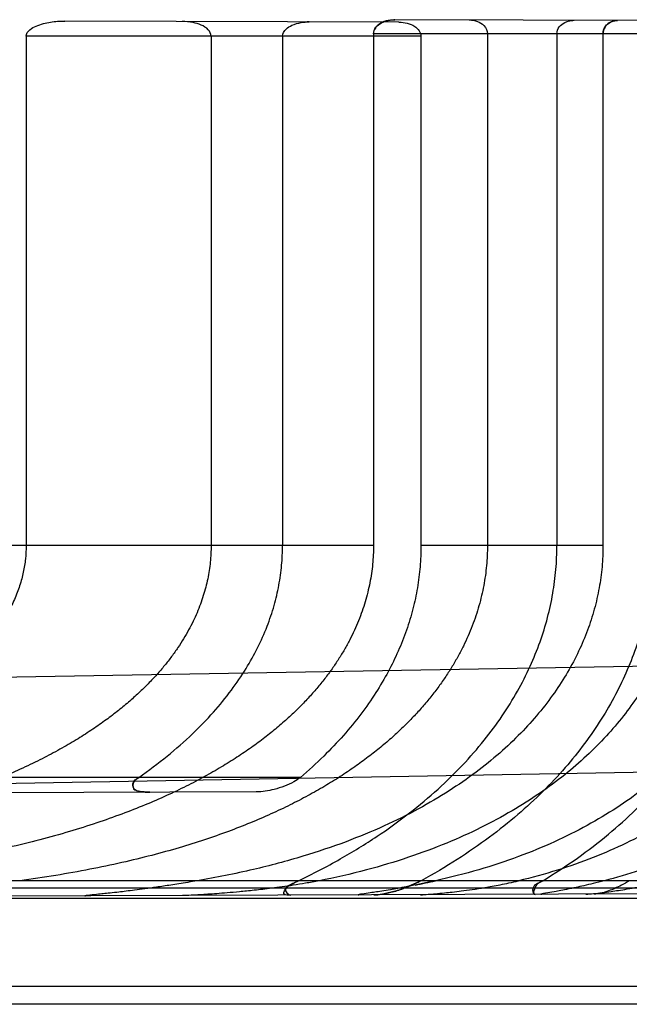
# Model space of a CAD drawing. Header units: millimetres. Extents: x 0 to 297, y 0 to 210.
# Tile 254 of 256: x 145.969 to 146.09, y 157.07 to 157.266. Entities that reach past the tile are written whole.
import ezdxf

# ---------------------------------------------------------------- set-up
doc = ezdxf.new("R2010")
doc.units = ezdxf.units.MM
doc.header["$LTSCALE"] = 16.335
doc.layers.add('INTFCLR_1', color=7, linetype='CONTINUOUS')

msp = doc.modelspace()

# ---------------------------------------------------------------- linework, layer by layer
at = {"layer": 'INTFCLR_1', "color": 9, "linetype": 'Continuous'}
for p, q in [((146.0444739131, 157.265265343), (145.9782187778, 157.265496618)), ((146.2254997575, 157.2651213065), (146.0436433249, 157.2657561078)), ((146.0488330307, 157.2624804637), (145.9705592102, 157.2624804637)), ((146.2255620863, 157.2629683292), (146.0394220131, 157.2629683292)), ((146.0394220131, 157.1614683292), (145.8326077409, 157.1614683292)), ((146.0849143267, 157.1614683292), (146.0488328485, 157.1614668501)), ((146.1988524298, 157.1393756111), (145.8396077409, 157.1331049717)), ((145.8640466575, 157.1125283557), (146.2129070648, 157.1186177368)), ((146.0249501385, 157.1154804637), (145.9083029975, 157.1154804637)), ((146.0161849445, 157.1125968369), (145.9091496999, 157.1122232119)), ((146.1034130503, 157.0934771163), (145.8396077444, 157.0934675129)), ((146.1638468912, 157.0949683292), (145.9223188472, 157.0949683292)), ((146.1598068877, 157.0925860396), (145.8396077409, 157.0914683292)), ((146.1680752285, 157.0914683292), (145.8396077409, 157.0914683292)), ((146.1123062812, 157.0739683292), (145.8606077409, 157.0739683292)), ((146.1122446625, 157.0704683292), (145.8396077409, 157.0704683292))]:
    msp.add_line(p, q, dxfattribs=at)
at = {"layer": 'INTFCLR_1', "color": 7, "linetype": 'Continuous'}
for p, q in [((146.0436433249, 157.2657561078), (146.0434828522, 157.2657545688)), ((146.0488841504, 157.0949683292), (146.0453436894, 157.0934266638))]:
    msp.add_line(p, q, dxfattribs=at)
at = {"layer": 'INTFCLR_1', "color": 6, "linetype": 'Continuous'}
for p, q in [((145.9705592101, 157.2624804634), (145.9705592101, 157.1614683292)), ((146.0072228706, 157.2624804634), (146.0072228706, 157.1614683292)), ((146.0213873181, 157.2624804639), (146.0213873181, 157.1614683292)), ((146.0394220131, 157.2629683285), (146.0394220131, 157.1614683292)), ((146.0488330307, 157.2624804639), (146.0488330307, 157.1614683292)), ((146.0620095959, 157.2629683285), (146.0620095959, 157.1614683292)), ((146.0757812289, 157.262968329), (146.0757812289, 157.1614683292)), ((146.0849143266, 157.2629683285), (146.0849143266, 157.1614683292))]:
    msp.add_line(p, q, dxfattribs=at)
at = {"layer": 'INTFCLR_1', "color": 7, "linetype": 'Continuous'}
for points in [[(146.0423474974, 157.2656218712), (146.0424774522, 157.265648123), (146.0426105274, 157.2656719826), (146.042746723, 157.2656932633), (146.0428855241, 157.2657117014), (146.0430274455, 157.2657272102), (146.0431740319, 157.2657397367), (146.043325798, 157.2657489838), (146.043482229, 157.2657545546), (146.0436433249, 157.2657561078)], [(146.0783463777, 157.2655479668), (146.0782295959, 157.2655226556), (146.078115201, 157.2654945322)], [(146.0783460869, 157.2655479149), (146.0784622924, 157.2655697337), (146.0785805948, 157.2655885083), (146.0787009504, 157.2656041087), (146.0788232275, 157.265616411), (146.0789473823, 157.2656252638), (146.0790734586, 157.2656305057), (146.0792014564, 157.265631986)], [(146.0868533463, 157.26545698), (146.0869514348, 157.2654862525), (146.0870512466, 157.2655125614), (146.0871527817, 157.2655357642), (146.0872560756, 157.2655557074), (146.0873610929, 157.2655722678), (146.087467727, 157.2655853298), (146.0875759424, 157.2655947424), (146.0876857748, 157.2656003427), (146.0877972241, 157.2656019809)]]:
    msp.add_lwpolyline(points, dxfattribs=at)
for centre, radius, start, end in [((146.02662481, 157.2560885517), 0.0092390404, 89.7966744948, 99.49599484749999), ((146.0017471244, 157.322469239), 0.2329232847, 281.3772672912, 282.3871695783)]:
    msp.add_arc(centre, radius, start, end, dxfattribs=at)
at = {"layer": 'INTFCLR_1', "color": 6, "linetype": 'Continuous'}
for points, knots in [([(145.9705592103, 157.2624804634), (145.9705592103, 157.2629816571), (145.9712510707, 157.2638621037), (145.9725514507, 157.2645358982), (145.9739428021, 157.2650059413), (145.9758455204, 157.2653943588), (145.9772693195, 157.2654999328), (145.9782187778, 157.2654966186)], [0, 0, 0, 0, 0.172488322, 0.3316086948, 0.5117543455, 0.6732371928, 1, 1, 1, 1]), ([(146.0072228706, 157.2624804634), (146.0072228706, 157.2629447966), (146.0066806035, 157.2639510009), (146.0052841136, 157.2647524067), (146.0034983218, 157.2652941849), (146.0021983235, 157.2654129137), (146.0014580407, 157.2654154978)], [0, 0, 0, 0, 0.1999320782, 0.4430199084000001, 0.6812479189, 1, 1, 1, 1]), ([(146.044473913, 157.2652653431), (146.0450080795, 157.2652634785), (146.0461044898, 157.2651272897), (146.0478413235, 157.2644927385), (146.0488330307, 157.2632485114), (146.0488330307, 157.2624804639)], [0, 0, 0, 0, 0.2876281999, 0.5864383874, 1, 1, 1, 1]), ([(146.0584182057, 157.2657045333), (146.0589586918, 157.2657026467), (146.060023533, 157.265519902), (146.0614780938, 157.2646686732), (146.0620095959, 157.2635549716), (146.0620095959, 157.2629683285)], [0, 0, 0, 0, 0.3289940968, 0.6429122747, 1, 1, 1, 1]), ([(145.9705592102, 157.1614683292), (145.9705592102, 157.1605885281), (145.9704647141, 157.1588120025), (145.9701098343, 157.1566021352), (145.9696813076, 157.1548295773), (145.9692794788, 157.153478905), (145.968796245, 157.1521159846), (145.9682273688, 157.1507390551), (145.9675677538, 157.1493462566), (145.9668116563, 157.1479361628), (145.9659523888, 157.1465072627), (145.9649824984, 157.1450584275), (145.9638935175, 157.1435886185), (145.9626761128, 157.1420972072), (145.9613198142, 157.14058374), (145.9598129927, 157.1390480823), (145.9581429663, 157.1374906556), (145.9562957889, 157.1359123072), (145.9542561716, 157.1343143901), (145.95200703, 157.1326985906), (145.9495302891, 157.1310676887), (145.9468056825, 157.1294247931), (145.943810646, 157.1277735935), (145.9405210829, 157.1261190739), (145.9369157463, 157.1244694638), (145.9329802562, 157.1228369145), (145.9287088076, 157.1212365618), (145.9240990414, 157.1196832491), (145.9191484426, 157.1181902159), (145.9138513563, 157.1167687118), (145.9101910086, 157.1159009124), (145.9083029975, 157.1154804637)], [0, 0, 0, 0, 0.0318563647, 0.06427736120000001, 0.0808866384, 0.09786217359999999, 0.1152779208, 0.1332234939, 0.1517831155, 0.1710554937, 0.1911340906, 0.2121319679, 0.2341610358, 0.2573445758, 0.2818155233, 0.3077212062, 0.3352196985, 0.3644728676, 0.3956687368, 0.4290092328, 0.4647198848, 0.5030158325, 0.5441810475, 0.5885246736, 0.6363124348, 0.6877093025, 0.7427654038, 0.8014423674, 0.8638121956, 0.9299631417, 1, 1, 1, 1]), ([(146.0394220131, 157.1614683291), (146.0394220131, 157.1608504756), (146.0393918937, 157.1596127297), (146.0392561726, 157.1577560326), (146.0390291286, 157.1558969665), (146.0387094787, 157.1540344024), (146.0382954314, 157.1521672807), (146.037784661, 157.1502945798), (146.037174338, 157.1484154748), (146.0364610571, 157.1465291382), (146.0356409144, 157.1446350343), (146.0347093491, 157.1427325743), (146.0336613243, 157.1408216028), (146.0324910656, 157.1389019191), (146.0311923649, 157.1369738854), (146.0297581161, 157.1350377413), (146.0281807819, 157.1330943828), (146.0264517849, 157.1311446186), (146.0245621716, 157.1291900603), (146.0225017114, 157.1272321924), (146.0202597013, 157.1252733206), (146.0178238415, 157.1233156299), (146.0151812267, 157.1213621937), (146.012317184, 157.1194161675), (146.0092162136, 157.117481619), (146.0058600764, 157.1155624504), (146.0022285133, 157.1136632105), (145.9982987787, 157.1117890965), (145.9940454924, 157.1099460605), (145.9894359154, 157.1081392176), (145.9844339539, 157.1063754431), (145.9790134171, 157.1046675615), (145.973169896, 157.1030348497), (145.9669250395, 157.1014999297), (145.9603075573, 157.1000808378), (145.9533397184, 157.0987883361), (145.9460328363, 157.0976271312), (145.9383994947, 157.0965990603), (145.9304600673, 157.0957036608), (145.9250634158, 157.0952007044), (145.9223188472, 157.0949683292)], [0, 0, 0, 0, 0.012667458, 0.0253723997, 0.0381539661, 0.0510506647, 0.0641026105, 0.077349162, 0.09083272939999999, 0.1045945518, 0.1186806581, 0.1331349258, 0.148008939, 0.1633495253, 0.1792137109, 0.1956533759, 0.2127338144, 0.230513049, 0.2490649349, 0.2684551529, 0.2887699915, 0.310087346, 0.3325084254, 0.3561274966, 0.381060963, 0.4074244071, 0.4353730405, 0.4650646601, 0.4966667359, 0.5303901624, 0.5665522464, 0.6053864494, 0.6468881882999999, 0.6909253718, 0.7372107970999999, 0.7856275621, 0.8362020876, 0.8888836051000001, 0.9435285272, 1, 1, 1, 1]), ([(146.0072228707, 157.1614683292), (146.0072228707, 157.1609189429), (146.0071948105, 157.1598179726), (146.0070683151, 157.1581658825), (146.0068564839, 157.1565102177), (146.0065577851, 157.1548492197), (146.0061700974, 157.1531813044), (146.0056906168, 157.1515047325), (146.0051159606, 157.1498181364), (146.0044419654, 157.1481199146), (146.0036639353, 157.1464090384), (146.0027762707, 157.144684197), (146.0017728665, 157.1429447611), (146.0006465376, 157.1411897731), (145.9993895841, 157.1394190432), (145.9979931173, 157.1376321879), (145.9964476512, 157.1358295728), (145.9947424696, 157.1340116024), (145.9928659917, 157.1321792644), (145.9908053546, 157.1303338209), (145.9885463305, 157.1284768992), (145.9860733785, 157.126610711), (145.9833692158, 157.1247378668), (145.9804153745, 157.1228619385), (145.9771905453, 157.1209865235), (145.973671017, 157.1191159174), (145.969830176, 157.117255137), (145.9671371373, 157.1160697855), (145.9657333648, 157.1154804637)], [0, 0, 0, 0, 0.0251332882, 0.0503577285, 0.0757698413, 0.1014607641, 0.1275311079, 0.1540746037, 0.1812022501, 0.2090116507, 0.2376261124, 0.2671503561, 0.2977215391, 0.3294577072, 0.3625147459, 0.3970276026, 0.4331693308, 0.4711030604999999, 0.5110180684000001, 0.5531152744, 0.5976127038, 0.6447581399, 0.6948064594, 0.7480544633, 0.8047969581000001, 0.8654272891, 0.9303506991, 1, 1, 1, 1]), ([(146.0620095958, 157.1614683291), (146.0620095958, 157.160806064), (146.0619788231, 157.1594797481), (146.0618402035, 157.1574906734), (146.0616085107, 157.1555004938), (146.0612827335, 157.1535086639), (146.0608614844, 157.1515148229), (146.0603429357, 157.1495184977), (146.0597249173, 157.1475195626), (146.0590047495, 157.14551766), (146.0581794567, 157.1435129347), (146.0572454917, 157.1415052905), (146.0561990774, 157.1394952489), (146.0550357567, 157.1374830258), (146.0537508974, 157.1354695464), (146.052339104, 157.1334554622), (146.0507948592, 157.1314421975), (146.0491117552, 157.1294308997), (146.0472832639, 157.1274235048), (146.0453018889, 157.1254217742), (146.0431599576, 157.123428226), (146.0408487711, 157.1214453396), (146.0383592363, 157.1194762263), (146.0356811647, 157.1175241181), (146.0328035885, 157.1155927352), (146.0297144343, 157.1136861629), (146.026400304, 157.1118088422), (146.0228464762, 157.1099657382), (146.019035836, 157.1081619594), (146.0149490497, 157.1064031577), (146.0105636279, 157.1046954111), (146.0058551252, 157.103045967), (146.0007902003, 157.101461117), (145.995326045, 157.0999473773), (145.9894282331, 157.0985170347), (145.9830885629, 157.0971891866), (145.9763271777, 157.0959849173), (145.9716726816, 157.0952924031), (145.969281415, 157.0949683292)], [0, 0, 0, 0, 0.0160166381, 0.0320714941, 0.0482053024, 0.0644559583, 0.0808659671, 0.0974726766, 0.1143210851, 0.131449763, 0.1489078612, 0.1667345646, 0.1849828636, 0.2036948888, 0.2229287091, 0.2427297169, 0.2631612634, 0.2842738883, 0.3061380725, 0.3288114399, 0.3523710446, 0.3768853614, 0.4024393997, 0.4291164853, 0.4570136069, 0.4862340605, 0.5168890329, 0.5491093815, 0.5830316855, 0.6188292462, 0.6566887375, 0.6968265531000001, 0.7394643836, 0.7850150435, 0.8339279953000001, 0.8862106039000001, 0.9416394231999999, 1, 1, 1, 1]), ([(145.992900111, 157.1154804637), (145.9948294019, 157.1168215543), (145.9985006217, 157.1195632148), (146.003435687, 157.1238944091), (146.0076765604, 157.1282762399), (146.0112182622, 157.132612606), (146.0141346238, 157.1369000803), (146.0164999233, 157.1411391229), (146.0183593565, 157.1453236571), (146.0197557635, 157.1494758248), (146.0207108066, 157.1535302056), (146.021268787, 157.1575128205), (146.0213872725, 157.160159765), (146.021387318, 157.1614683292)], [0, 0, 0, 0, 0.1252655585, 0.2440158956, 0.3496819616, 0.4500114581, 0.542136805, 0.6257672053, 0.7084814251, 0.785901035, 0.8589767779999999, 0.9302362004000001, 1, 1, 1, 1]), ([(146.0849143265, 157.1614683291), (146.0849143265, 157.1600621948), (146.0847871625, 157.1572387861), (146.0842131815, 157.1530163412), (146.0832510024, 157.1488011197), (146.0818930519, 157.1446054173), (146.0801240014, 157.1404273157), (146.0779310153, 157.1362822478), (146.0752822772, 157.1321592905), (146.0721771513, 157.1281105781), (146.0685563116, 157.1241041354), (146.0644163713, 157.1201942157), (146.0596731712, 157.1163601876), (146.0543047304, 157.1126486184), (146.0482166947, 157.1090695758), (146.041393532, 157.1056885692), (146.0337458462, 157.1025329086), (146.0250980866, 157.0996194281), (146.0152582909, 157.0970039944), (146.0082209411, 157.0956013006), (146.0044979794, 157.0949683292)], [0, 0, 0, 0, 0.0372382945, 0.0747279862, 0.1127063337, 0.1515879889, 0.1913654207, 0.2327135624, 0.2756260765, 0.3209930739, 0.3676830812, 0.41849154, 0.4716393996, 0.5290496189, 0.5911734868, 0.6585007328, 0.7305466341, 0.8101065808, 0.8999909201, 1, 1, 1, 1]), ([(146.0245442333, 157.0949683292), (146.0273533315, 157.096319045), (146.032656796, 157.0990813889), (146.0400129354, 157.1035917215), (146.0464854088, 157.1082355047), (146.0521406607, 157.1129706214), (146.0570803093, 157.1177944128), (146.0613254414, 157.1226533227), (146.0649516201, 157.1275552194), (146.0679929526, 157.1324607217), (146.0704941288, 157.1373737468), (146.0724796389, 157.1422654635), (146.073980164, 157.147112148), (146.0750279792, 157.1519277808), (146.0756461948, 157.156713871), (146.075781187, 157.1598905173), (146.0757812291, 157.1614683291)], [0, 0, 0, 0, 0.1055631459, 0.202331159, 0.2919990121, 0.3751053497, 0.4518928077, 0.5255983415, 0.5933801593, 0.6581700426, 0.7208505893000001, 0.7798644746, 0.8367515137, 0.8924730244, 0.9465637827, 1, 1, 1, 1]), ([(146.0488330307, 157.1614683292), (146.0488329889, 157.1600667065), (146.0487134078, 157.157255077), (146.0481758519, 157.153048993), (146.0472737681, 157.1488357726), (146.0459996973, 157.1446302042), (146.0443552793, 157.1404672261), (146.042328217, 157.1363272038), (146.0398690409, 157.1321551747), (146.0369151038, 157.1279272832), (146.0334669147, 157.1237167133), (146.0294750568, 157.1195108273), (146.02653623, 157.1168321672), (146.0249501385, 157.1154804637)], [0, 0, 0, 0, 0.07860382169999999, 0.1575970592, 0.2375311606, 0.3199568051, 0.4037503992, 0.4882732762, 0.578212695, 0.6750721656, 0.7772265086, 0.8831316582, 1, 1, 1, 1]), ([(146.1012081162, 157.1614683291), (146.1012081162, 157.1600271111), (146.1010839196, 157.1571340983), (146.100522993, 157.1528107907), (146.0995852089, 157.1485011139), (146.0982661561, 157.1442228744), (146.0965598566, 157.1399876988), (146.0944492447, 157.1357854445), (146.0919257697, 157.1316443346), (146.0889686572, 157.1275658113), (146.0855558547, 157.1235603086), (146.0816715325, 157.1196611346), (146.0772544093, 157.1158508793), (146.0723288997, 157.1122035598), (146.0667744, 157.1086843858), (146.0606314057, 157.1053811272), (146.0537716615, 157.1022859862), (146.0462012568, 157.0994708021), (146.0377482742, 157.0969519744), (146.0317816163, 157.0955891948), (146.0286291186, 157.0949683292)], [0, 0, 0, 0, 0.0405302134, 0.0813143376, 0.1224569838, 0.1644135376, 0.2070668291, 0.250714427, 0.2965118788, 0.3432907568, 0.3922413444, 0.4443486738, 0.4979133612, 0.5561428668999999, 0.6165462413, 0.6826768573, 0.7521219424, 0.8280242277, 0.909641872, 1, 1, 1, 1]), ([(146.094893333, 157.1614683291), (146.0948932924, 157.1598115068), (146.0947578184, 157.1564922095), (146.0941410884, 157.1515200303), (146.0931115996, 157.1465675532), (146.0916581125, 157.1416276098), (146.0897704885, 157.1367095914), (146.0874243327, 157.1318031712), (146.0846002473, 157.1269212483), (146.0812694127, 157.1220733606), (146.0774042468, 157.1172790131), (146.0729834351, 157.1125656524), (146.0679748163, 157.1079509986), (146.0623105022, 157.103433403), (146.0559229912, 157.0990322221), (146.0513103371, 157.0963024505), (146.0488841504, 157.0949683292)], [0, 0, 0, 0, 0.05853908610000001, 0.117218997, 0.1768356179, 0.2370608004, 0.2989604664, 0.3627605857, 0.4290160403, 0.4980290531, 0.5703745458, 0.646395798, 0.7261424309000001, 0.8107932, 0.9021723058, 1, 1, 1, 1]), ([(146.1187734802, 157.1614683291), (146.1187734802, 157.159911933), (146.1186363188, 157.1567878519), (146.1180198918, 157.1521188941), (146.1169885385, 157.1474723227), (146.1155349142, 157.1428577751), (146.1136549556, 157.1382977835), (146.1113409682, 157.1338095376), (146.1085918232, 157.1294203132), (146.1053733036, 157.1251119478), (146.1016990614, 157.1209465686), (146.0975111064, 157.1168965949), (146.0928311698, 157.1130281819), (146.0875605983, 157.1093141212), (146.0817039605, 157.105816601), (146.0751875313, 157.1025577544), (146.0680177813, 157.0996080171), (146.060140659, 157.0970081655), (146.0546064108, 157.0956022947), (146.0517130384, 157.0949683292)], [0, 0, 0, 0, 0.0457072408, 0.09169605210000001, 0.1381381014, 0.1853072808, 0.2336027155, 0.2828101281, 0.3334272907, 0.3855250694, 0.4405699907, 0.4963622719, 0.5564478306, 0.6186985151, 0.6855362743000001, 0.756587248, 0.8324711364, 0.9130135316, 1, 1, 1, 1]), ([(146.1311386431, 157.1614683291), (146.1311386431, 157.1598793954), (146.1310035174, 157.1566975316), (146.1303941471, 157.1519424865), (146.1293747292, 157.147213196), (146.1279457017, 157.1425377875), (146.126102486, 157.1379200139), (146.1238449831, 157.1333945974), (146.1211569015, 157.1289559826), (146.1180350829, 157.1246317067), (146.1144655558, 157.120438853), (146.1104295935, 157.1163910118), (146.1059316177, 157.1125329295), (146.1009326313, 157.1088686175), (146.0954469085, 157.1054514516), (146.0894319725, 157.1022977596), (146.0828892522, 157.0994540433), (146.0757709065, 157.0969500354), (146.0707835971, 157.0955840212), (146.0681950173, 157.0949683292)], [0, 0, 0, 0, 0.04821679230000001, 0.0965044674, 0.1453076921, 0.1948477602, 0.2446870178, 0.2960153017, 0.3481358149, 0.4019819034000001, 0.4576846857, 0.5150568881, 0.5752645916, 0.63732814, 0.7029646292, 0.7712006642, 0.8432372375, 0.9192572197, 1, 1, 1, 1]), ([(146.0729750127, 157.0949683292), (146.0753160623, 157.0963911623), (146.0797698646, 157.0993108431), (146.0859379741, 157.1040349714), (146.091416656, 157.108920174), (146.0962402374, 157.1139300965), (146.1004442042, 157.1190301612), (146.1040683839, 157.1242038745), (146.1071485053, 157.1294413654), (146.1097112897, 157.1347270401), (146.1117771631, 157.1400451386), (146.1133626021, 157.1453852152), (146.1144840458, 157.1507407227), (146.1151528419, 157.1561042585), (146.115301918, 157.1596855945), (146.1153019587, 157.1614683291)], [0, 0, 0, 0, 0.0996864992, 0.1935880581, 0.2824675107, 0.3665346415, 0.4464071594, 0.5227306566, 0.5961542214, 0.6672703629, 0.7362522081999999, 0.8035295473, 0.8697438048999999, 0.935129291, 1, 1, 1, 1]), ([(146.1449179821, 157.1614683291), (146.1449179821, 157.1598555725), (146.1447844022, 157.1566262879), (146.1441821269, 157.1518012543), (146.1431762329, 157.1470097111), (146.141767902, 157.1422746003), (146.1399540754, 157.1376046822), (146.1377369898, 157.1330367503), (146.1351055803, 157.1285668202), (146.1320659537, 157.1242328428), (146.1285994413, 157.1200356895), (146.1247099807, 157.1160103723), (146.1203871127, 157.112176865), (146.1156265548, 157.1085620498), (146.1104235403, 157.1051956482), (146.1047753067, 157.1021097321), (146.0986727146, 157.0993336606), (146.0921080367, 157.0969021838), (146.0875238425, 157.095568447), (146.085160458, 157.0949683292)], [0, 0, 0, 0, 0.0502076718, 0.1004829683, 0.1512123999, 0.202452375, 0.254105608, 0.3070045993, 0.3603502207, 0.4154150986, 0.4716304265, 0.5296464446, 0.5894967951, 0.6513269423, 0.7155570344, 0.7822425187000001, 0.8515171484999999, 0.9240891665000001, 1, 1, 1, 1]), ([(145.9950491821, 157.1125230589), (145.9945494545, 157.1125213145), (145.9935981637, 157.1126156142), (145.9920396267, 157.1127349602), (145.9913534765, 157.1145445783), (145.9924383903, 157.1151595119), (145.9929001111, 157.1154804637)], [0, 0, 0, 0, 0.2507130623, 0.4940618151, 0.7178894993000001, 1, 1, 1, 1]), ([(145.992900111, 157.1154804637), (145.9925269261, 157.1152210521), (145.991703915, 157.114749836), (145.991597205, 157.1129588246), (145.9934062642, 157.1126160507), (145.9944222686, 157.1125208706), (145.9950491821, 157.1125230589)], [0, 0, 0, 0, 0.2272681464, 0.4506036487, 0.6865095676, 1, 1, 1, 1]), ([(146.0249501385, 157.1154804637), (146.0245401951, 157.1151311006), (146.0235054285, 157.1144635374), (146.0217378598, 157.1136694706), (146.0192702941, 157.1129044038), (146.0173726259, 157.1126009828), (146.0161849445, 157.1125968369)], [0, 0, 0, 0, 0.1726227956, 0.391670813, 0.6193544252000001, 1, 1, 1, 1]), ([(146.0230607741, 157.0921087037), (146.0225913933, 157.0921070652), (146.0210908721, 157.092052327), (146.0226154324, 157.0943318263), (146.0237684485, 157.0945953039), (146.0245442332, 157.0949683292)], [0, 0, 0, 0, 0.2579938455, 0.5268623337, 1, 1, 1, 1]), ([(146.0230607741, 157.0921087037), (146.0225913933, 157.0921070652), (146.0210908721, 157.092052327), (146.0226154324, 157.0943318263), (146.0237684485, 157.0945953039), (146.0245442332, 157.0949683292)], [0, 0, 0, 0, 0.2579938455, 0.5268623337, 1, 1, 1, 1]), ([(146.0245442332, 157.0949683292), (146.024084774, 157.0947474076), (146.023335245, 157.0942282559), (146.0212919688, 157.0935986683), (146.022496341, 157.0921067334), (146.0230607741, 157.0921087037)], [0, 0, 0, 0, 0.3224572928, 0.642993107, 1, 1, 1, 1]), ([(146.0729750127, 157.0949683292), (146.0725800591, 157.0947282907), (146.0716422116, 157.0945085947), (146.0708257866, 157.0922754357), (146.0714762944, 157.0922777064)], [0, 0, 0, 0, 0.4153691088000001, 1, 1, 1, 1]), ([(146.0714762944, 157.0922777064), (146.0710162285, 157.0922761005), (146.070836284, 157.0944350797), (146.0723188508, 157.09456953), (146.0729750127, 157.0949683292)], [0, 0, 0, 0, 0.3746744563, 1, 1, 1, 1]), ([(146.0901310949, 157.0949683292), (146.0896295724, 157.094638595), (146.088697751, 157.0941071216), (146.0873062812, 157.0934487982), (146.0855299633, 157.0927654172), (146.0841168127, 157.0923218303), (146.0831426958, 157.09231843)], [0, 0, 0, 0, 0.2390663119, 0.4265237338, 0.6120011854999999, 1, 1, 1, 1])]:
    msp.add_open_spline(points, degree=3, knots=knots, dxfattribs=at)
at = {"layer": 'INTFCLR_1', "color": 7, "linetype": 'Continuous'}
for points, knots in [([(146.021387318, 157.2624804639), (146.0213877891, 157.2630054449), (146.0219751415, 157.2639618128), (146.0233733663, 157.2647743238), (146.0249555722, 157.2652377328), (146.0261200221, 157.2653255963), (146.0266575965, 157.2653275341)], [0, 0, 0, 0, 0.2439498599, 0.4596668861, 0.7501966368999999, 1, 1, 1, 1]), ([(146.0423498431, 157.2656223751), (146.0417507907, 157.2654940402), (146.0404443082, 157.2650447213), (146.039416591, 157.2637388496), (146.0394220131, 157.2629683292)], [0, 0, 0, 0, 0.4429234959, 1, 1, 1, 1]), ([(146.039422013, 157.2629683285), (146.0394220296, 157.2634265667), (146.0398189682, 157.2643572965), (146.0413252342, 157.2654662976), (146.0427387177, 157.2657485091), (146.0436433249, 157.2657561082)], [0, 0, 0, 0, 0.2500934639, 0.5062736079, 1, 1, 1, 1]), ([(146.0757812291, 157.262968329), (146.0757810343, 157.2634419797), (146.0761452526, 157.2643981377), (146.0774372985, 157.2653890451), (146.0785652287, 157.2656235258), (146.0792014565, 157.2656319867)], [0, 0, 0, 0, 0.2997743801, 0.5972947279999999, 1, 1, 1, 1]), ([(146.0877972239, 157.2656019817), (146.0872161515, 157.2655984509), (146.0857849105, 157.2652354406), (146.0849080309, 157.2637885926), (146.0849143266, 157.2629683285)], [0, 0, 0, 0, 0.4146532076, 1, 1, 1, 1]), ([(146.0849143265, 157.2629683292), (146.084914, 157.2634442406), (146.0852647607, 157.2645687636), (146.0862529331, 157.2652662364), (146.0868533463, 157.26545698)], [0, 0, 0, 0, 0.4303406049, 1, 1, 1, 1]), ([(146.0044979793, 157.0949683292), (146.0038625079, 157.0948600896), (146.0026449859, 157.094656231), (146.0008923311, 157.0943714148), (145.9992845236, 157.0941188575), (145.9978108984, 157.0938951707), (145.9960839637, 157.093641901), (145.9941812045, 157.0933760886), (145.9921599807, 157.0931113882), (145.990456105, 157.0929011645), (145.9888227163, 157.0927101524), (145.9873499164, 157.092547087), (145.9857425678, 157.0923789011), (145.9846249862, 157.0922697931), (145.9816375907, 157.0919650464), (145.9823517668, 157.0919666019)], [0, 0, 0, 0, 0.0865139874, 0.1656755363, 0.2383060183, 0.3049398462, 0.3657147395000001, 0.4725471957, 0.5628231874, 0.6391568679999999, 0.7033489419, 0.7822410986, 0.8432700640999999, 0.904151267, 1, 1, 1, 1]), ([(146.0286291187, 157.0949683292), (146.0277369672, 157.0947940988), (146.026029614, 157.094478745), (146.0235796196, 157.0940816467), (146.0213554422, 157.0937567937), (146.0193397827, 157.0934892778), (146.0175052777, 157.093266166), (146.0158261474, 157.0930778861), (146.0142927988, 157.0929184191), (146.0125000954, 157.0927447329), (146.010531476, 157.0925718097), (146.0084358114, 157.0924089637), (146.006654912, 157.0922856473), (146.0049581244, 157.0921802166), (146.0032766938, 157.0920924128), (146.0020967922, 157.0920382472), (146.0015225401, 157.0920335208)], [0, 0, 0, 0, 0.0999261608, 0.1908433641, 0.2728249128, 0.3470143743, 0.4143606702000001, 0.4759730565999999, 0.5327541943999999, 0.5838278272, 0.6739649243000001, 0.7499912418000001, 0.8148933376, 0.870206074, 0.9368708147, 1, 1, 1, 1]), ([(146.0517130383, 157.0949683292), (146.0512545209, 157.0948676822), (146.0499940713, 157.0945951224), (146.0480601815, 157.0941921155), (146.0460172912, 157.0937907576), (146.0443032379, 157.0934720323), (146.0426730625, 157.0931851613), (146.0412062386, 157.0929399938), (146.0395995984, 157.0926902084), (146.038587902, 157.0925328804), (146.0359002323, 157.0921558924), (146.0365197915, 157.0921556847)], [0, 0, 0, 0, 0.0911261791, 0.2503219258, 0.3835296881, 0.4950436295, 0.589380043, 0.7027926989, 0.7919121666, 0.8797315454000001, 1, 1, 1, 1]), ([(146.0488830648, 157.0949665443), (146.0480578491, 157.0945098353), (146.0467041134, 157.0939084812), (146.0448709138, 157.0932514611), (146.0431709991, 157.0927401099), (146.0413993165, 157.0923347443), (146.0400577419, 157.0921661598), (146.0394827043, 157.0921654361)], [0, 0, 0, 0, 0.2864805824, 0.4481844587, 0.5915138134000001, 0.825336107, 1, 1, 1, 1]), ([(146.0394833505, 157.0921660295), (146.039993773, 157.0921678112), (146.041139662, 157.0922971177), (146.0431061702, 157.0927115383), (146.0445426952, 157.093148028), (146.0453558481, 157.0934309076)], [0, 0, 0, 0, 0.2540794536, 0.571435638, 1, 1, 1, 1]), ([(146.048732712, 157.092198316), (146.049244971, 157.092203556), (146.0502241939, 157.0922806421), (146.0518147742, 157.0924066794), (146.0534006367, 157.092560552), (146.0551177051, 157.0927460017), (146.0569356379, 157.0929652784), (146.059092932, 157.0932573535), (146.0611333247, 157.093571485), (146.0629908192, 157.0938902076), (146.0645882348, 157.0941872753), (146.0663406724, 157.094542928), (146.0675590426, 157.0948179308), (146.0681950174, 157.0949683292)], [0, 0, 0, 0, 0.0780861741, 0.1495495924, 0.243271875, 0.3209142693, 0.4128019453, 0.5223713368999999, 0.6527318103, 0.7274516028, 0.8096343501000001, 0.9003864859, 1, 1, 1, 1]), ([(146.0851604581, 157.0949683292), (146.0844291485, 157.0947823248), (146.0830832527, 157.0944489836), (146.0812239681, 157.0940123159), (146.0794554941, 157.0936207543), (146.0778726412, 157.0932876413), (146.0761387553, 157.0929577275), (146.0750372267, 157.0927302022), (146.072085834, 157.092282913), (146.0727722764, 157.0922822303)], [0, 0, 0, 0, 0.1785534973, 0.3278508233, 0.4527552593, 0.6044560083, 0.721333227, 0.8375724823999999, 1, 1, 1, 1]), ([(146.0815347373, 157.0923128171), (146.0820268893, 157.0923182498), (146.0830991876, 157.092439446), (146.0847568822, 157.0926140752), (146.0864078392, 157.0928325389), (146.0880556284, 157.0930731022), (146.0898048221, 157.0933576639), (146.0918955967, 157.0937388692), (146.0938812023, 157.0941525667), (146.0956984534, 157.0945763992), (146.0966904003, 157.0948301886), (146.0972084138, 157.0949683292)], [0, 0, 0, 0, 0.09276043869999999, 0.2029032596, 0.3143559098, 0.4065338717, 0.5167598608, 0.648332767, 0.8070470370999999, 0.8989593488, 1, 1, 1, 1])]:
    msp.add_open_spline(points, degree=3, knots=knots, dxfattribs=at)

doc.saveas('drawing.dxf')
